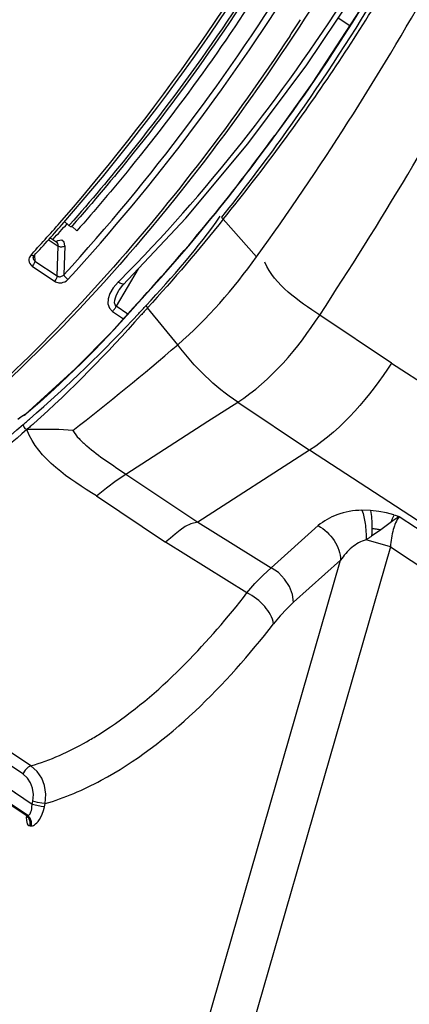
# Paper-space layout 'Sheet' of a CAD drawing. Header units: inches. Extents: x 0.2 to 10.8, y 0.2 to 8.3.
# Tile 114 of 256: x 5.545 to 5.712, y 1.531 to 1.952. Entities that reach past the tile are written whole.
import ezdxf

# ---------------------------------------------------------------- set-up
doc = ezdxf.new("R2010")
doc.units = ezdxf.units.IN
doc.header["$MEASUREMENT"] = 0
doc.layers.get('0').update_dxf_attribs({"lineweight": 5})

psp = doc.layouts.new('Sheet')

# ---------------------------------------------------------------- linework, layer by layer
at = {"color": 0, "linetype": 'ByBlock', "lineweight": -3}
for p, q in [((5.681525, 1.95323), (5.686422, 1.949948)), ((5.654405, 1.902737), (5.654358, 1.902831)), ((5.566462, 1.864363), (5.564382, 1.866237)), ((5.646609, 1.85096), (5.632348, 1.867071)), ((5.566857, 1.864827), (5.566462, 1.864363)), ((5.56686, 1.864812), (5.566462, 1.864363)), ((5.566462, 1.864363), (5.567382, 1.863746)), ((5.567915, 1.864371), (5.567382, 1.863746)), ((5.56792, 1.864353), (5.567382, 1.863746)), ((5.569836, 1.862102), (5.567664, 1.864059)), ((5.557547, 1.858363), (5.561824, 1.855497)), ((5.55827, 1.859196), (5.561212, 1.857225)), ((5.561726, 1.857826), (5.560959, 1.85737)), ((5.563343, 1.858055), (5.561726, 1.857826)), ((5.561435, 1.842763), (5.561824, 1.855497)), ((5.564645, 1.85567), (5.564268, 1.843327)), ((5.550275, 1.851812), (5.549978, 1.851442)), ((5.550668, 1.85226), (5.550275, 1.851812)), ((5.550671, 1.852245), (5.550275, 1.851812)), ((5.551031, 1.85143), (5.550275, 1.851812)), ((5.551565, 1.851472), (5.551031, 1.85143)), ((5.551786, 1.851727), (5.551875, 1.849169)), ((5.551875, 1.849169), (5.561435, 1.842763)), ((5.55076, 1.846925), (5.560321, 1.840518)), ((5.596032, 1.845854), (5.586653, 1.829795)), ((5.585044, 1.827629), (5.589746, 1.824479)), ((5.591558, 1.826508), (5.586653, 1.829795)), ((5.593841, 1.828911), (5.593866, 1.829094)), ((5.6129, 1.813388), (5.600022, 1.829141)), ((5.704267, 1.805538), (5.673585, 1.826068)), ((5.704265, 1.805533), (6.42576, 1.336022)), ((5.625845, 1.780636), (5.638542, 1.788804)), ((5.638542, 1.788804), (5.669217, 1.768258)), ((5.545686, 1.782234), (5.544658, 1.781434)), ((5.546669, 1.782839), (5.545686, 1.782234)), ((5.54758, 1.783231), (5.546669, 1.782839)), ((5.548052, 1.783652), (5.54758, 1.783231)), ((5.548051, 1.783641), (5.54758, 1.783231)), ((5.54758, 1.783231), (5.547803, 1.783597)), ((5.590764, 1.75807), (5.625845, 1.780636)), ((5.66922, 1.768269), (5.621455, 1.737545)), ((6.365144, 1.314173), (5.66922, 1.768269)), ((5.586653, 1.755283), (5.590763, 1.758071)), ((5.590764, 1.75807), (5.621452, 1.737533)), ((5.578233, 1.748717), (5.607738, 1.728946)), ((5.695307, 1.742476), (5.691611, 1.742585)), ((5.706542, 1.739147), (5.70489, 1.738)), ((5.707526, 1.739801), (5.706542, 1.739147)), ((5.707074, 1.73999), (5.707526, 1.739801)), ((6.355456, 1.311205), (5.707526, 1.739801)), ((5.621455, 1.737545), (5.652853, 1.717994)), ((5.652853, 1.717994), (5.672891, 1.735992)), ((5.70489, 1.738), (5.699641, 1.73417)), ((5.699641, 1.73417), (5.695744, 1.731461)), ((5.642488, 1.707239), (5.607738, 1.728946)), ((5.703788, 1.726922), (5.625129, 1.453841)), ((5.703788, 1.726922), (5.693397, 1.729924)), ((5.703788, 1.726922), (6.344558, 1.303062)), ((5.606933, 1.458943), (5.682482, 1.721229)), ((5.682482, 1.721229), (5.662441, 1.703228)), ((5.550128, 1.633276), (5.472309, 1.685422)), ((5.546723, 1.629804), (5.468679, 1.682101)), ((5.550693, 1.616755), (5.464659, 1.674406)), ((5.548819, 1.612051), (5.46076, 1.671059)), ((5.547974, 1.61213), (5.481948, 1.656374)), ((5.548216, 1.612047), (5.482146, 1.656319)), ((5.550693, 1.616755), (5.551004, 1.618117)), ((5.555979, 1.615798), (5.55629, 1.61716)), ((5.547976, 1.612129), (5.548216, 1.612047)), ((5.547976, 1.612129), (5.548811, 1.611171)), ((5.548216, 1.612047), (5.548819, 1.612051)), ((5.549328, 1.610876), (5.548216, 1.612047)), ((5.548271, 1.611872), (5.548221, 1.611288)), ((5.548221, 1.611288), (5.548263, 1.609831)), ((5.548819, 1.612051), (5.549413, 1.612309)), ((5.549932, 1.61088), (5.548819, 1.612051)), ((5.549838, 1.607585), (5.550442, 1.60759))]:
    psp.add_line(p, q, dxfattribs=at)
for points in [[(5.616352, 1.867503), (5.642919, 1.899274), (5.668074, 1.933015), (5.687556, 1.962295)], [(5.692934, 1.959974), (5.67033, 1.925175), (5.654359, 1.902832)], [(5.587826, 1.836663), (5.588063, 1.837049), (5.58941, 1.838804), (5.616352, 1.867503)], [(5.56113, 1.857081), (5.561386, 1.857138), (5.561265, 1.857183), (5.561218, 1.857208)], [(5.564645, 1.85567), (5.56435, 1.857287), (5.563343, 1.858055)], [(5.549945, 1.8514), (5.549686, 1.850967), (5.549488, 1.850491), (5.549362, 1.849961), (5.549331, 1.849371), (5.549426, 1.848745), (5.549671, 1.848118), (5.550098, 1.847501), (5.55076, 1.846925)], [(5.551875, 1.849169), (5.551727, 1.848478), (5.551326, 1.84767), (5.55076, 1.846925)], [(5.551154, 1.850501), (5.551248, 1.850987), (5.551565, 1.851472)], [(5.551154, 1.850501), (5.551204, 1.85014), (5.551328, 1.849802), (5.551543, 1.849473), (5.551875, 1.849169)], [(5.561435, 1.842763), (5.561287, 1.842072), (5.560886, 1.841264), (5.560321, 1.840518)], [(5.560321, 1.840518), (5.560748, 1.840272), (5.561187, 1.840087), (5.561657, 1.839952), (5.562173, 1.839867), (5.562746, 1.839844), (5.563377, 1.839901), (5.564041, 1.840056), (5.564707, 1.840321), (5.565364, 1.840716), (5.565988, 1.841271)], [(5.561435, 1.842763), (5.561649, 1.842644), (5.561868, 1.842558), (5.562103, 1.842499), (5.562361, 1.842468), (5.562648, 1.842472), (5.562963, 1.84252), (5.563295, 1.842622), (5.563628, 1.842783), (5.563956, 1.843012), (5.564268, 1.843327)], [(5.564268, 1.843327), (5.564557, 1.842683), (5.565188, 1.841929), (5.565988, 1.841271)], [(5.587461, 1.840151), (5.585369, 1.837698), (5.583941, 1.835275), (5.583173, 1.832959), (5.583091, 1.830809), (5.583746, 1.828959), (5.585044, 1.827629)], [(5.586653, 1.829795), (5.586126, 1.830423), (5.585945, 1.831327), (5.586038, 1.832363), (5.586338, 1.833487), (5.586801, 1.834673), (5.58742, 1.835931), (5.587826, 1.836656)], [(5.593865, 1.829094), (5.584563, 1.818672), (5.569089, 1.80304), (5.547801, 1.783596)], [(5.544798, 1.781729), (5.545907, 1.782593), (5.547024, 1.783281), (5.547791, 1.783619)], [(5.548442, 1.777045), (5.547849, 1.777457), (5.547345, 1.778119), (5.547001, 1.778803), (5.546908, 1.779281)], [(5.568147, 1.776702), (5.562175, 1.777097), (5.555786, 1.777141), (5.54845, 1.777042)], [(5.578233, 1.748717), (5.58247, 1.75216), (5.586653, 1.755283)], [(5.705285, 1.740619), (5.702155, 1.741466), (5.698824, 1.742083), (5.695307, 1.742476)], [(5.621452, 1.737533), (5.618569, 1.736751), (5.616155, 1.735664), (5.613912, 1.734128), (5.611759, 1.732308), (5.609815, 1.73071), (5.607738, 1.728946)], [(5.642488, 1.707239), (5.645925, 1.711203), (5.649388, 1.714795), (5.652853, 1.717994)], [(5.662445, 1.703231), (5.661974, 1.706602), (5.660663, 1.709986), (5.658606, 1.713152), (5.655943, 1.715885), (5.652853, 1.717994)], [(5.662441, 1.703228), (5.659565, 1.700469), (5.656703, 1.697371), (5.653874, 1.693956)], [(5.550128, 1.633276), (5.549001, 1.632664), (5.547772, 1.631411), (5.546723, 1.629804)], [(5.551004, 1.618117), (5.551296, 1.620983), (5.550926, 1.623678), (5.550041, 1.626014), (5.548696, 1.628035), (5.546723, 1.629804)], [(5.55629, 1.61716), (5.55663, 1.621111), (5.556061, 1.624826), (5.55479, 1.628047), (5.552889, 1.630835), (5.550128, 1.633276)], [(5.55629, 1.61716), (5.554914, 1.61726), (5.552978, 1.61761), (5.551004, 1.618117)], [(5.549413, 1.612309), (5.549609, 1.612514), (5.549807, 1.612793), (5.550004, 1.613159), (5.550197, 1.613629)], [(5.550197, 1.613629), (5.550378, 1.614217), (5.550532, 1.614933), (5.550644, 1.615781), (5.550693, 1.616755)], [(5.550442, 1.60759), (5.550855, 1.607643), (5.551281, 1.607792), (5.551726, 1.608041), (5.552196, 1.6084), (5.552697, 1.608886), (5.553232, 1.609525), (5.553796, 1.610345), (5.55438, 1.61137), (5.554962, 1.612619), (5.55551, 1.614099), (5.555979, 1.615798)], [(5.555979, 1.615798), (5.554603, 1.615898), (5.552667, 1.616248), (5.550693, 1.616755)], [(5.548263, 1.609831), (5.548389, 1.609149), (5.548601, 1.608537), (5.548903, 1.608048), (5.549306, 1.607714), (5.549838, 1.607585)], [(5.549838, 1.607585), (5.549904, 1.609293), (5.549328, 1.610876)], [(5.550442, 1.60759), (5.550508, 1.609297), (5.549932, 1.61088)]]:
    psp.add_lwpolyline(points, dxfattribs=at)
for centre, radius, start, end in [((4.88095, 2.460163), 0.904534, 318.974968, 331.802615), ((4.884922, 2.457503), 0.900986, 318.931526, 331.921189), ((4.658724, 2.563434), 1.218003, 324.200326, 330.741681), ((4.942446, 2.416913), 0.881247, 324.160061, 328.781378), ((4.961044, 2.411733), 0.864475, 323.722488, 328.654083), ((4.88105, 2.460071), 0.934296, 326.573452, 327.084793), ((4.1482, 2.822598), 1.822052, 326.843926, 331.297669), ((4.96897, 2.397571), 0.84842, 321.365841, 324.170158), ((4.998262, 2.383156), 0.817562, 320.857791, 323.793645), ((4.960867, 2.391942), 0.799463, 317.54011, 318.904078), ((4.965143, 2.388885), 0.795427, 317.497024, 318.861746), ((5.034142, 2.341907), 0.714046, 317.392653, 318.105718), ((5.150547, 2.275306), 0.616647, 315.115539, 315.232253), ((4.922816, 2.611017), 1.054744, 307.721157, 310.865142)]:
    psp.add_arc(centre, radius, start, end, dxfattribs=at)
for points, knots in [([(5.568657, 2.102937), (5.555303, 2.077991), (5.499827, 1.986374), (5.428827, 1.902186), (5.365565, 1.85494)], [0, 0, 0, 0, 0.2638182, 1, 1, 1, 1]), ([(5.662958, 1.99759), (5.642015, 1.962005), (5.610907, 1.916724), (5.575739, 1.874837), (5.56686, 1.864812)], [0, 0, 0, 0, 0.7551063, 1, 1, 1, 1]), ([(5.663917, 1.997039), (5.642994, 1.961482), (5.611918, 1.916234), (5.576789, 1.874373), (5.56792, 1.864353)], [0, 0, 0, 0, 0.7550837, 1, 1, 1, 1]), ([(5.655812, 1.977927), (5.636646, 1.947044), (5.608734, 1.907638), (5.577645, 1.870906), (5.569836, 1.862102)], [0, 0, 0, 0, 0.7554147, 1, 1, 1, 1]), ([(5.676516, 1.967692), (5.6665, 1.951501), (5.625907, 1.890261), (5.578203, 1.83346), (5.538442, 1.796266)], [0, 0, 0, 0, 0.2590821, 1, 1, 1, 1]), ([(5.632349, 1.867072), (5.632203, 1.867212), (5.631971, 1.867457), (5.631761, 1.867728), (5.6317, 1.867851)], [0, 0, 0, 0, 0.5958699, 1, 1, 1, 1]), ([(5.561824, 1.855497), (5.561837, 1.855852), (5.561799, 1.856488), (5.561438, 1.857053), (5.561218, 1.857207)], [0, 0, 0, 0, 0.5690117, 1, 1, 1, 1]), ([(5.564645, 1.85567), (5.564291, 1.855332), (5.563278, 1.854951), (5.56224, 1.855213), (5.561824, 1.855497)], [0, 0, 0, 0, 0.4924739, 1, 1, 1, 1]), ([(5.59005, 1.839482), (5.589798, 1.839235), (5.588672, 1.839338), (5.587932, 1.839822), (5.587461, 1.840151)], [0, 0, 0, 0, 0.3810052, 1, 1, 1, 1]), ([(5.585044, 1.827629), (5.585357, 1.827942), (5.585941, 1.828633), (5.586431, 1.829393), (5.586653, 1.829795)], [0, 0, 0, 0, 0.4907044, 1, 1, 1, 1]), ([(5.596259, 1.82674), (5.59679, 1.827309), (5.597851, 1.828451), (5.598909, 1.829597), (5.599437, 1.830171)], [0, 0, 0, 0, 0.4993542, 1, 1, 1, 1]), ([(5.60003, 1.829132), (5.599559, 1.828604), (5.598619, 1.82755), (5.597676, 1.826498), (5.597204, 1.825973)], [0, 0, 0, 0, 0.5006657, 1, 1, 1, 1]), ([(5.599441, 1.830153), (5.599473, 1.829989), (5.599646, 1.829627), (5.599878, 1.829312), (5.600022, 1.82914)], [0, 0, 0, 0, 0.4286718, 1, 1, 1, 1]), ([(5.546952, 1.779314), (5.547384, 1.779683), (5.548248, 1.780425), (5.549111, 1.781169), (5.549542, 1.781542)], [0, 0, 0, 0, 0.4991845, 1, 1, 1, 1]), ([(5.420593, 1.710826), (5.430036, 1.711789), (5.477325, 1.723891), (5.517616, 1.753857), (5.546952, 1.779316)], [0, 0, 0, 0, 0.1963877, 1, 1, 1, 1]), ([(5.548446, 1.777049), (5.537382, 1.767434), (5.49997, 1.737738), (5.455682, 1.711956), (5.42236, 1.708206)], [0, 0, 0, 0, 0.3041839, 1, 1, 1, 1]), ([(5.551377, 1.77964), (5.550888, 1.779206), (5.549908, 1.778341), (5.548925, 1.777481), (5.548432, 1.777054)], [0, 0, 0, 0, 0.5009738, 1, 1, 1, 1]), ([(5.568151, 1.776703), (5.56887, 1.775445), (5.570689, 1.773065), (5.572896, 1.771077), (5.574049, 1.770092)], [0, 0, 0, 0, 0.4885673, 1, 1, 1, 1]), ([(5.574049, 1.770092), (5.576656, 1.767863), (5.582173, 1.763754), (5.587906, 1.759978), (5.590764, 1.758071)], [0, 0, 0, 0, 0.4995907, 1, 1, 1, 1]), ([(5.691611, 1.742585), (5.687996, 1.742539), (5.681257, 1.741312), (5.675247, 1.738), (5.672891, 1.735992)], [0, 0, 0, 0, 0.5386269, 1, 1, 1, 1]), ([(5.691611, 1.742585), (5.692332, 1.74077), (5.693227, 1.736535), (5.693453, 1.73225), (5.693397, 1.729924)], [0, 0, 0, 0, 0.4562983, 1, 1, 1, 1]), ([(5.695307, 1.742476), (5.695543, 1.741332), (5.695842, 1.738726), (5.695898, 1.73611), (5.695876, 1.734664)], [0, 0, 0, 0, 0.4466351, 1, 1, 1, 1]), ([(5.707525, 1.739801), (5.706307, 1.738239), (5.704636, 1.733904), (5.703951, 1.729446), (5.703787, 1.726922)], [0, 0, 0, 0, 0.439301, 1, 1, 1, 1]), ([(5.705285, 1.740619), (5.705127, 1.740247), (5.704798, 1.73944), (5.704483, 1.738626), (5.704318, 1.738189)], [0, 0, 0, 0, 0.4633831, 1, 1, 1, 1]), ([(5.705285, 1.74062), (5.70561, 1.740517), (5.70621, 1.740317), (5.706803, 1.740097), (5.707074, 1.73999)], [0, 0, 0, 0, 0.5391695, 1, 1, 1, 1]), ([(5.707074, 1.73999), (5.706986, 1.739856), (5.706806, 1.739576), (5.706631, 1.739293), (5.706542, 1.739147)], [0, 0, 0, 0, 0.4835307, 1, 1, 1, 1]), ([(5.67289, 1.735992), (5.675642, 1.73451), (5.680256, 1.7302), (5.682454, 1.724166), (5.682482, 1.721229)], [0, 0, 0, 0, 0.5155541, 1, 1, 1, 1]), ([(5.704318, 1.738189), (5.704266, 1.738053), (5.704162, 1.737777), (5.704059, 1.7375), (5.704007, 1.73736)], [0, 0, 0, 0, 0.4926692, 1, 1, 1, 1]), ([(5.70489, 1.738), (5.704798, 1.738032), (5.704607, 1.738096), (5.704416, 1.738158), (5.704318, 1.738189)], [0, 0, 0, 0, 0.4864625, 1, 1, 1, 1]), ([(5.695744, 1.731461), (5.695346, 1.731195), (5.694566, 1.73068), (5.693781, 1.730171), (5.693397, 1.729924)], [0, 0, 0, 0, 0.5115727, 1, 1, 1, 1]), ([(5.695876, 1.734664), (5.695868, 1.734128), (5.695838, 1.73306), (5.69578, 1.731993), (5.695744, 1.731461)], [0, 0, 0, 0, 0.5010719, 1, 1, 1, 1]), ([(5.699643, 1.734171), (5.699033, 1.734288), (5.697781, 1.734489), (5.69652, 1.734618), (5.695876, 1.734664)], [0, 0, 0, 0, 0.4904177, 1, 1, 1, 1]), ([(5.693397, 1.729923), (5.691164, 1.729333), (5.686925, 1.726875), (5.683819, 1.72324), (5.682482, 1.721229)], [0, 0, 0, 0, 0.4888985, 1, 1, 1, 1]), ([(5.653874, 1.693956), (5.653443, 1.696715), (5.65024, 1.702174), (5.645372, 1.705878), (5.642488, 1.707239)], [0, 0, 0, 0, 0.4668083, 1, 1, 1, 1]), ([(5.55629, 1.61716), (5.56459, 1.619495), (5.603264, 1.636346), (5.633355, 1.66789), (5.653874, 1.693956)], [0, 0, 0, 0, 0.2062823, 1, 1, 1, 1]), ([(5.57401, 1.643593), (5.575714, 1.64456), (5.579131, 1.646594), (5.582466, 1.648761), (5.584136, 1.649891)], [0, 0, 0, 0, 0.492865, 1, 1, 1, 1])]:
    psp.add_open_spline(points, degree=3, knots=knots, dxfattribs=at)
for points in [[(5.564268, 1.843327), (5.601668, 1.884129), (5.635007, 1.928924), (5.664122, 1.975997)], [(5.565988, 1.841271), (5.603542, 1.88224), (5.637024, 1.927213), (5.666271, 1.974472)], [(5.588347, 1.841042), (5.624999, 1.877993), (5.657439, 1.91945), (5.685433, 1.963327)], [(5.654405, 1.902737), (5.668169, 1.921101), (5.68094, 1.940229), (5.692941, 1.95979)], [(5.660807, 1.945398), (5.637247, 1.909703), (5.61123, 1.875479), (5.582786, 1.84354)], [(5.593841, 1.828911), (5.615529, 1.852209), (5.635696, 1.876986), (5.654405, 1.902737)], [(5.593868, 1.829097), (5.61553, 1.852365), (5.635673, 1.877112), (5.654358, 1.902831)], [(5.599437, 1.830172), (5.610619, 1.842338), (5.621772, 1.85468), (5.631065, 1.868343)], [(5.632348, 1.86707), (5.622056, 1.85403), (5.611196, 1.841432), (5.600021, 1.829141)], [(5.6129, 1.813389), (5.625631, 1.824389), (5.63677, 1.83731), (5.646608, 1.85096)], [(5.673586, 1.826068), (5.664542, 1.832088), (5.654396, 1.838713), (5.650146, 1.84871)], [(5.582786, 1.84354), (5.568462, 1.827456), (5.553482, 1.811921), (5.537777, 1.797183)], [(5.593841, 1.828911), (5.579822, 1.812658), (5.564232, 1.797742), (5.548051, 1.783641)], [(5.549542, 1.781542), (5.565924, 1.795724), (5.581482, 1.810893), (5.596259, 1.82674)], [(5.597204, 1.825973), (5.582688, 1.809813), (5.567623, 1.794061), (5.551377, 1.77964)], [(5.638538, 1.788791), (5.652898, 1.797993), (5.664263, 1.811786), (5.673585, 1.826068)], [(5.638539, 1.788791), (5.628704, 1.795389), (5.619977, 1.803892), (5.612899, 1.813388)], [(5.704267, 1.805538), (5.694946, 1.791249), (5.683563, 1.777473), (5.669213, 1.768244)], [(5.578277, 1.748687), (5.566657, 1.755984), (5.553372, 1.764243), (5.548443, 1.777049)], [(5.616236, 1.677017), (5.625613, 1.686511), (5.634326, 1.696682), (5.642488, 1.707239)], [(5.584136, 1.649891), (5.59574, 1.657738), (5.606391, 1.66705), (5.616236, 1.677017)], [(5.550128, 1.633276), (5.558455, 1.635698), (5.566467, 1.639315), (5.57401, 1.643593)]]:
    psp.add_open_spline(points, degree=3, dxfattribs=at)

doc.saveas('drawing.dxf')
